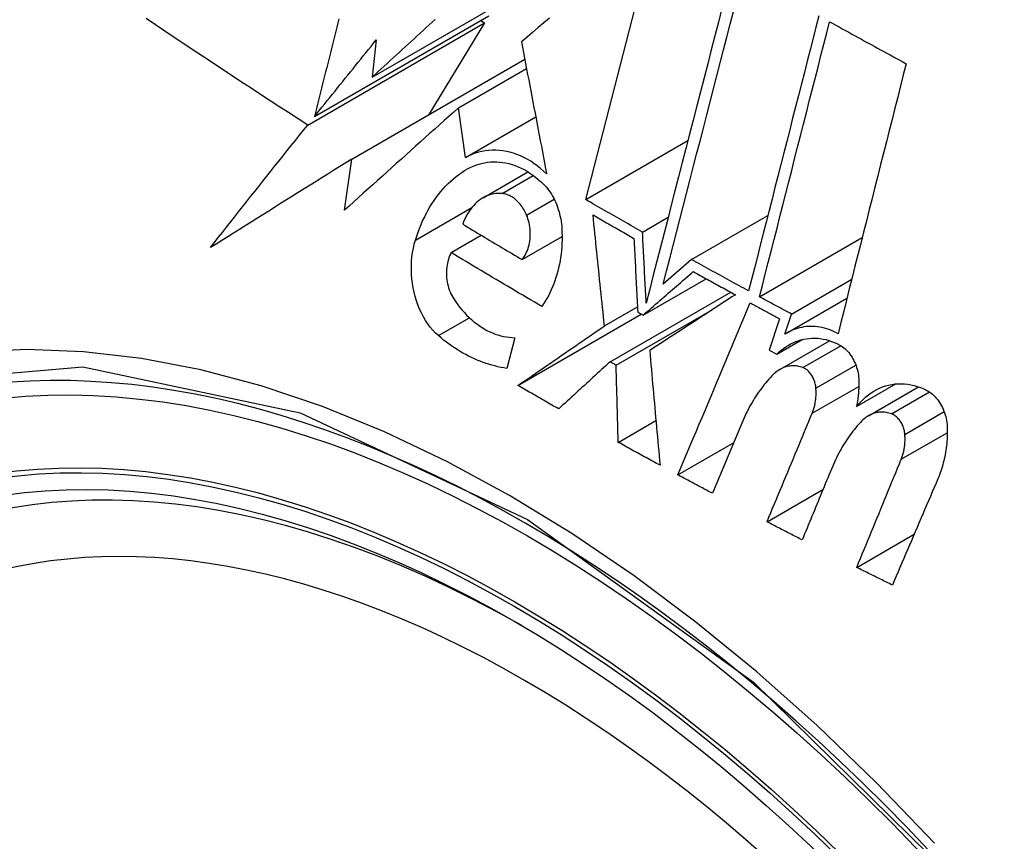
# Model space of a CAD drawing. Header units: inches. Extents: x 18 to 388, y 34 to 188.
# Tile 78 of 136: x 377.343 to 377.575, y 137.003 to 137.195. Entities that reach past the tile are written whole.
import ezdxf

# ---------------------------------------------------------------- set-up
doc = ezdxf.new("R2010")
doc.units = ezdxf.units.IN
doc.header["$MEASUREMENT"] = 0
doc.layers.add('Visible Edges(ANSI)', color=7, linetype='Continuous', lineweight=25)
doc.layers.add('Visible Tangent Edges(ANSI)', color=7, linetype='Continuous', lineweight=25)

msp = doc.modelspace()

# ---------------------------------------------------------------- linework, layer by layer
at = {"layer": 'Visible Edges(ANSI)'}
for p, q in [((377.47629, 137.15319), (377.4927, 137.21683)), ((377.42619, 137.18193), (377.46375, 137.20361)), ((377.41264, 137.17269), (377.45358, 137.19633)), ((377.45163, 137.1952), (377.45256, 137.19466)), ((377.41103, 137.17068), (377.45256, 137.19466)), ((377.45256, 137.19466), (377.43944, 137.17313)), ((377.42711, 137.19063), (377.42619, 137.18193)), ((377.42138, 137.1627), (377.46197, 137.18613)), ((377.44642, 137.17474), (377.46238, 137.18395)), ((377.44806, 137.1631), (377.44642, 137.17474)), ((377.44806, 137.1631), (377.46454, 137.17262)), ((377.47629, 137.15319), (377.50026, 137.16703)), ((377.41967, 137.1507), (377.42138, 137.1627)), ((377.45219, 137.15363), (377.46271, 137.1597)), ((377.48962, 137.14558), (377.49564, 137.14905)), ((377.50112, 137.13914), (377.51902, 137.14948)), ((377.44471, 137.14078), (377.45174, 137.14484)), ((377.46133, 137.13915), (377.47073, 137.14458)), ((377.51706, 137.1304), (377.54117, 137.14432)), ((377.50112, 137.13914), (377.49448, 137.13338)), ((377.48973, 137.1261), (377.50454, 137.13465)), ((377.52456, 137.12636), (377.53871, 137.13453)), ((377.48199, 137.11515), (377.5103, 137.13149)), ((377.52337, 137.12186), (377.53759, 137.13007)), ((377.48068, 137.12358), (377.48841, 137.12804)), ((377.46038, 137.10962), (377.48933, 137.12633)), ((377.48342, 137.11434), (377.50595, 137.12735)), ((377.48848, 137.1268), (377.48973, 137.1261)), ((377.52299, 137.12164), (377.52456, 137.12636)), ((377.52179, 137.12527), (377.51934, 137.11789)), ((377.45963, 137.12082), (377.45778, 137.11362)), ((377.52111, 137.11694), (377.52705, 137.12037)), ((377.52186, 137.11338), (377.53351, 137.12011)), ((377.51934, 137.11789), (377.52111, 137.11694)), ((377.48342, 137.11434), (377.48199, 137.11515)), ((377.53983, 137.10466), (377.54905, 137.10998)), ((377.54261, 137.1025), (377.55438, 137.1093)), ((377.48392, 137.09626), (377.49276, 137.10136)), ((377.51298, 137.10095), (377.50602, 137.08432)), ((377.49793, 137.08863), (377.51097, 137.09616)), ((377.51883, 137.07763), (377.53196, 137.08521)), ((377.53989, 137.06693), (377.55335, 137.07471))]:
    msp.add_line(p, q, dxfattribs=at)
at = {"layer": 'Visible Edges(ANSI)', "flags": 128}
for points in [[(377.50825, 137.19808), (377.50742, 137.19484), (377.50658, 137.19159), (377.50574, 137.18832), (377.5049, 137.18504), (377.50405, 137.18175), (377.5032, 137.17846), (377.50235, 137.17515), (377.5015, 137.17184), (377.50064, 137.16852), (377.49979, 137.1652), (377.49894, 137.16188), (377.49808, 137.15856), (377.49723, 137.15524), (377.49637, 137.15193), (377.49552, 137.14861), (377.49467, 137.14531), (377.49382, 137.14201), (377.49298, 137.13873), (377.49214, 137.13545), (377.4913, 137.13219), (377.49046, 137.12894)], [(377.49448, 137.13338), (377.49526, 137.1364), (377.49603, 137.13942), (377.49681, 137.14245), (377.49759, 137.14549), (377.49838, 137.14854), (377.49916, 137.15159), (377.49995, 137.15465), (377.50073, 137.15771), (377.50152, 137.16078), (377.50231, 137.16385), (377.5031, 137.16691), (377.50389, 137.16998), (377.50468, 137.17305), (377.50547, 137.17611), (377.50625, 137.17916), (377.50704, 137.18221), (377.50782, 137.18526), (377.5086, 137.18829), (377.50938, 137.19132), (377.51015, 137.19433), (377.51093, 137.19733)], [(377.41103, 137.17068), (377.40877, 137.17213), (377.40651, 137.17359), (377.40425, 137.17505), (377.402, 137.17652), (377.39976, 137.17798), (377.39752, 137.17945), (377.39528, 137.18092), (377.39304, 137.18239), (377.39081, 137.18386), (377.38859, 137.18533), (377.38637, 137.18681), (377.38415, 137.18828), (377.38194, 137.18976), (377.37973, 137.19124), (377.37753, 137.19272), (377.37533, 137.19419), (377.37314, 137.19567)], [(377.41835, 137.19557), (377.41811, 137.19462), (377.41787, 137.19367), (377.41763, 137.19272), (377.4174, 137.19177), (377.41716, 137.19081), (377.41692, 137.18986), (377.41668, 137.18891), (377.41644, 137.18795), (377.4162, 137.187), (377.41597, 137.18604), (377.41573, 137.18509), (377.41549, 137.18414), (377.41525, 137.18318), (377.41501, 137.18223), (377.41478, 137.18127), (377.41454, 137.18032), (377.4143, 137.17936), (377.41406, 137.17841), (377.41383, 137.17746), (377.41359, 137.1765), (377.41335, 137.17555), (377.41312, 137.1746), (377.41288, 137.17364), (377.41264, 137.17269)], [(377.42619, 137.18193), (377.42689, 137.18257), (377.42759, 137.18321), (377.42829, 137.18386), (377.42899, 137.1845), (377.42969, 137.18514), (377.4304, 137.18579), (377.4311, 137.18643), (377.4318, 137.18708), (377.4325, 137.18772), (377.4332, 137.18837), (377.43391, 137.18901), (377.43461, 137.18965), (377.43531, 137.1903), (377.43602, 137.19094), (377.43672, 137.19159), (377.43743, 137.19223), (377.43813, 137.19288), (377.43883, 137.19352), (377.43954, 137.19417), (377.44024, 137.19481), (377.44095, 137.19546)], [(377.46775, 137.19575), (377.46643, 137.19464), (377.46512, 137.19352), (377.46381, 137.19241), (377.4625, 137.19131), (377.46119, 137.1902)], [(377.531, 137.19631), (377.53032, 137.19367), (377.52964, 137.19102), (377.52896, 137.18836), (377.52828, 137.18569), (377.52759, 137.18302), (377.52691, 137.18034), (377.52622, 137.17765), (377.52553, 137.17495), (377.52484, 137.17226), (377.52415, 137.16955), (377.52346, 137.16685), (377.52277, 137.16414), (377.52208, 137.16144), (377.52138, 137.15873), (377.52069, 137.15602), (377.52, 137.15331), (377.51931, 137.15061), (377.51862, 137.1479), (377.51793, 137.14521), (377.51725, 137.14251), (377.51656, 137.13982), (377.51588, 137.13713), (377.51519, 137.13446), (377.51451, 137.13178)], [(377.51706, 137.1304), (377.51774, 137.13307), (377.51842, 137.13575), (377.51911, 137.13843), (377.51979, 137.14112), (377.52048, 137.14382), (377.52117, 137.14652), (377.52185, 137.14922), (377.52254, 137.15192), (377.52323, 137.15463), (377.52392, 137.15734), (377.52461, 137.16004), (377.5253, 137.16275), (377.526, 137.16546), (377.52669, 137.16816), (377.52738, 137.17086), (377.52806, 137.17356), (377.52875, 137.17625), (377.52944, 137.17894), (377.53012, 137.18162), (377.53081, 137.18429), (377.53149, 137.18696), (377.53217, 137.18962), (377.53285, 137.19227), (377.53352, 137.19491)], [(377.53352, 137.19491), (377.53427, 137.1945), (377.53501, 137.19409), (377.53576, 137.19368), (377.5365, 137.19327), (377.53725, 137.19285), (377.538, 137.19244), (377.53874, 137.19203), (377.53949, 137.19162), (377.54024, 137.19121), (377.54099, 137.1908), (377.54173, 137.19039), (377.54248, 137.18998), (377.54323, 137.18957), (377.54398, 137.18916), (377.54473, 137.18875), (377.54547, 137.18834), (377.54622, 137.18793), (377.54697, 137.18752), (377.54772, 137.18711), (377.54847, 137.1867), (377.54922, 137.18629), (377.54997, 137.18588), (377.55072, 137.18548), (377.55147, 137.18507)], [(377.41264, 137.17269), (377.41324, 137.17344), (377.41384, 137.17418), (377.41444, 137.17493), (377.41504, 137.17567), (377.41564, 137.17642), (377.41624, 137.17717), (377.41684, 137.17792), (377.41745, 137.17866), (377.41805, 137.17941), (377.41865, 137.18016), (377.41925, 137.18091), (377.41986, 137.18166), (377.42046, 137.18241), (377.42107, 137.18315), (377.42167, 137.1839), (377.42227, 137.18465), (377.42288, 137.1854), (377.42348, 137.18615), (377.42409, 137.18689), (377.42469, 137.18764), (377.42529, 137.18839), (377.4259, 137.18914), (377.4265, 137.18988), (377.42711, 137.19063)], [(377.46119, 137.1902), (377.46143, 137.18893), (377.46168, 137.18766), (377.46192, 137.18638), (377.46216, 137.1851), (377.46241, 137.18382), (377.46265, 137.18253), (377.4629, 137.18125), (377.46314, 137.17996), (377.46339, 137.17867), (377.46363, 137.17737), (377.46388, 137.17608), (377.46413, 137.17478), (377.46438, 137.17349), (377.46462, 137.17219), (377.46487, 137.17089), (377.46512, 137.16959), (377.46537, 137.1683), (377.46562, 137.167), (377.46587, 137.1657), (377.46612, 137.1644), (377.46636, 137.16311), (377.46661, 137.16181), (377.46686, 137.16052), (377.46711, 137.15922)], [(377.55147, 137.18507), (377.55081, 137.18247), (377.55015, 137.17986), (377.54949, 137.17725), (377.54883, 137.17463), (377.54816, 137.172), (377.5475, 137.16937), (377.54683, 137.16673), (377.54616, 137.16409), (377.54549, 137.16144), (377.54482, 137.1588), (377.54415, 137.15614), (377.54348, 137.15349), (377.54281, 137.15084), (377.54214, 137.14818), (377.54148, 137.14553), (377.54081, 137.14287), (377.54014, 137.14022), (377.53947, 137.13757), (377.53881, 137.13492), (377.53814, 137.13228), (377.53748, 137.12964), (377.53682, 137.12701), (377.53616, 137.12438), (377.5355, 137.12175)], [(377.44642, 137.17474), (377.44531, 137.17374), (377.4442, 137.17274), (377.44308, 137.17174), (377.44196, 137.17074), (377.44085, 137.16974), (377.43973, 137.16874), (377.43861, 137.16773), (377.43749, 137.16673), (377.43637, 137.16573), (377.43525, 137.16472), (377.43413, 137.16372), (377.43302, 137.16271), (377.4319, 137.16171), (377.43078, 137.1607), (377.42966, 137.1597), (377.42855, 137.1587), (377.42743, 137.15769), (377.42632, 137.15669), (377.42521, 137.15569), (377.42409, 137.15469), (377.42299, 137.15369), (377.42188, 137.15269), (377.42077, 137.15169), (377.41967, 137.1507)], [(377.38819, 137.14193), (377.38913, 137.14312), (377.39006, 137.14432), (377.39101, 137.14551), (377.39195, 137.14671), (377.39289, 137.1479), (377.39384, 137.1491), (377.39478, 137.1503), (377.39573, 137.15149), (377.39668, 137.15269), (377.39763, 137.15389), (377.39859, 137.15509), (377.39954, 137.15629), (377.40049, 137.15749), (377.40145, 137.15869), (377.40241, 137.15989), (377.40336, 137.16109), (377.40432, 137.16229), (377.40528, 137.16349), (377.40624, 137.16469), (377.40719, 137.16589), (377.40815, 137.16709), (377.40911, 137.16829), (377.41007, 137.16948), (377.41103, 137.17068)], [(377.46711, 137.15922), (377.46639, 137.1599), (377.46566, 137.16053), (377.46491, 137.16112), (377.46414, 137.16168), (377.46337, 137.16219), (377.46257, 137.16265), (377.46177, 137.16308), (377.46096, 137.16345), (377.46015, 137.16378), (377.45932, 137.16407), (377.4585, 137.1643), (377.45767, 137.16449), (377.45684, 137.16463), (377.45601, 137.16473), (377.45518, 137.16477), (377.45435, 137.16477), (377.45354, 137.16472), (377.45272, 137.16463), (377.45192, 137.16449), (377.45113, 137.1643), (377.45034, 137.16406), (377.44957, 137.16379), (377.44881, 137.16346), (377.44806, 137.1631)], [(377.42138, 137.1627), (377.41998, 137.16182), (377.41858, 137.16095), (377.41718, 137.16008), (377.41579, 137.1592), (377.41439, 137.15833), (377.41299, 137.15746), (377.4116, 137.15659), (377.41021, 137.15572), (377.40882, 137.15485), (377.40743, 137.15398), (377.40604, 137.15311), (377.40466, 137.15225), (377.40327, 137.15138), (377.40189, 137.15051), (377.40051, 137.14965), (377.39913, 137.14879), (377.39776, 137.14793), (377.39638, 137.14707), (377.39501, 137.14621), (377.39364, 137.14535), (377.39228, 137.14449), (377.39091, 137.14364), (377.38955, 137.14278), (377.38819, 137.14193)], [(377.43632, 137.14369), (377.43661, 137.14462), (377.43693, 137.14554), (377.43727, 137.14644), (377.43763, 137.14733), (377.43801, 137.1482), (377.43841, 137.14904), (377.43882, 137.14987), (377.43926, 137.15068), (377.43971, 137.15147), (377.44019, 137.15224), (377.44068, 137.15299), (377.44119, 137.15371), (377.44171, 137.15442), (377.44226, 137.15509), (377.44282, 137.15575), (377.4434, 137.15637), (377.44399, 137.15697), (377.4446, 137.15755), (377.44522, 137.15809), (377.44585, 137.15861), (377.4465, 137.1591), (377.44717, 137.15956), (377.44784, 137.15999), (377.44853, 137.16038)], [(377.44853, 137.16038), (377.44918, 137.16072), (377.44983, 137.16102), (377.4505, 137.16128), (377.45118, 137.16151), (377.45186, 137.16169), (377.45256, 137.16184), (377.45326, 137.16196), (377.45397, 137.16203), (377.45468, 137.16206), (377.4554, 137.16206), (377.45612, 137.16201), (377.45683, 137.16192), (377.45755, 137.1618), (377.45827, 137.16164), (377.45899, 137.16143), (377.4597, 137.16119), (377.46041, 137.16091), (377.46112, 137.16059), (377.46182, 137.16023), (377.4625, 137.15983), (377.46318, 137.1594), (377.46385, 137.15893), (377.46451, 137.15843), (377.46515, 137.15789)], [(377.46515, 137.15789), (377.46554, 137.15759), (377.46591, 137.15727), (377.46628, 137.15693), (377.46664, 137.15657), (377.46698, 137.15618), (377.46732, 137.15578), (377.46764, 137.15536), (377.46794, 137.15492), (377.46824, 137.15447), (377.46851, 137.15399), (377.46878, 137.15351), (377.46902, 137.15301), (377.46926, 137.1525), (377.46947, 137.15198), (377.46967, 137.15144), (377.46985, 137.1509), (377.47002, 137.15035), (377.47016, 137.1498), (377.47029, 137.14924), (377.4704, 137.14867), (377.4705, 137.1481), (377.47058, 137.14753), (377.47064, 137.14696), (377.47068, 137.14638)], [(377.45666, 137.15462), (377.45617, 137.15465), (377.45568, 137.15465), (377.4552, 137.15462), (377.45472, 137.15455), (377.45424, 137.15445), (377.45377, 137.15432), (377.45331, 137.15416), (377.45286, 137.15397), (377.45241, 137.15375), (377.45198, 137.1535), (377.45156, 137.15322), (377.45115, 137.15292), (377.45075, 137.15259), (377.45037, 137.15223), (377.45, 137.15184), (377.44965, 137.15144), (377.44931, 137.15101), (377.44898, 137.15056), (377.44868, 137.15008), (377.44839, 137.14959), (377.44812, 137.14908), (377.44786, 137.14855), (377.44763, 137.14801), (377.44741, 137.14744)], [(377.4624, 137.14956), (377.46225, 137.14991), (377.46208, 137.15025), (377.46191, 137.15058), (377.46173, 137.1509), (377.46154, 137.15122), (377.46134, 137.15152), (377.46113, 137.15181), (377.46091, 137.15209), (377.46068, 137.15236), (377.46045, 137.15261), (377.46021, 137.15286), (377.45996, 137.15308), (377.45971, 137.1533), (377.45945, 137.1535), (377.45918, 137.15368), (377.45891, 137.15385), (377.45864, 137.15401), (377.45836, 137.15415), (377.45808, 137.15427), (377.4578, 137.15437), (377.45752, 137.15446), (377.45723, 137.15453), (377.45695, 137.15458), (377.45666, 137.15462)], [(377.48962, 137.14558), (377.48906, 137.1459), (377.4885, 137.14621), (377.48794, 137.14653), (377.48739, 137.14684), (377.48683, 137.14716), (377.48627, 137.14748), (377.48572, 137.14779), (377.48516, 137.14811), (377.4846, 137.14843), (377.48405, 137.14874), (377.48349, 137.14906), (377.48294, 137.14938), (377.48238, 137.14969), (377.48183, 137.15001), (377.48127, 137.15033), (377.48072, 137.15065), (377.48016, 137.15096), (377.47961, 137.15128), (377.47905, 137.1516), (377.4785, 137.15192), (377.47795, 137.15224), (377.47739, 137.15256), (377.47684, 137.15287), (377.47629, 137.15319)], [(377.46133, 137.13915), (377.46158, 137.13946), (377.46181, 137.13979), (377.46203, 137.14014), (377.46223, 137.14051), (377.46242, 137.14089), (377.46259, 137.14129), (377.46274, 137.1417), (377.46287, 137.14213), (377.46299, 137.14256), (377.46309, 137.14301), (377.46316, 137.14347), (377.46322, 137.14393), (377.46326, 137.1444), (377.46328, 137.14487), (377.46328, 137.14535), (377.46326, 137.14583), (377.46322, 137.14631), (377.46317, 137.14679), (377.46309, 137.14727), (377.46299, 137.14774), (377.46287, 137.14821), (377.46273, 137.14867), (377.46258, 137.14912), (377.4624, 137.14956)], [(377.48068, 137.12358), (377.48056, 137.12466), (377.48045, 137.12575), (377.48034, 137.12683), (377.48022, 137.12792), (377.48011, 137.129), (377.48, 137.13009), (377.47989, 137.13118), (377.47977, 137.13226), (377.47966, 137.13335), (377.47955, 137.13444), (377.47944, 137.13552), (377.47933, 137.13661), (377.47922, 137.13769), (377.4791, 137.13878), (377.47899, 137.13987), (377.47888, 137.14095), (377.47877, 137.14203), (377.47866, 137.14312), (377.47855, 137.1442), (377.47844, 137.14528), (377.47833, 137.14636), (377.47822, 137.14744), (377.47811, 137.14851), (377.478, 137.14959)], [(377.478, 137.14959), (377.4784, 137.14936), (377.4788, 137.14913), (377.4792, 137.1489), (377.4796, 137.14867), (377.48, 137.14844), (377.48039, 137.14822), (377.48079, 137.14799), (377.48119, 137.14776), (377.48159, 137.14753), (377.48199, 137.1473), (377.48239, 137.14707), (377.48279, 137.14685), (377.48319, 137.14662), (377.48359, 137.14639), (377.48399, 137.14616), (377.48439, 137.14593), (377.48479, 137.1457), (377.4852, 137.14548), (377.4856, 137.14525), (377.486, 137.14502), (377.4864, 137.14479), (377.4868, 137.14457), (377.4872, 137.14434), (377.4876, 137.14411)], [(377.44741, 137.14744), (377.44799, 137.14709), (377.44856, 137.14675), (377.44914, 137.1464), (377.44972, 137.14605), (377.4503, 137.14571), (377.45088, 137.14536), (377.45145, 137.14501), (377.45203, 137.14467), (377.45261, 137.14432), (377.45319, 137.14397), (377.45377, 137.14363), (377.45435, 137.14328), (377.45493, 137.14294), (377.45551, 137.14259), (377.45609, 137.14225), (377.45667, 137.1419), (377.45725, 137.14156), (377.45783, 137.14121), (377.45842, 137.14087), (377.459, 137.14052), (377.45958, 137.14018), (377.46016, 137.13984), (377.46075, 137.13949), (377.46133, 137.13915)], [(377.47068, 137.14638), (377.47071, 137.14553), (377.47073, 137.14467), (377.47073, 137.14382), (377.4707, 137.14298), (377.47065, 137.14214), (377.47058, 137.1413), (377.47049, 137.14047), (377.47038, 137.13965), (377.47025, 137.13883), (377.4701, 137.13802), (377.46993, 137.13723), (377.46974, 137.13644), (377.46953, 137.13567), (377.4693, 137.13491), (377.46905, 137.13416), (377.46878, 137.13342), (377.46849, 137.13271), (377.46818, 137.132), (377.46786, 137.13132), (377.46752, 137.13065), (377.46716, 137.13), (377.46678, 137.12936), (377.46639, 137.12875), (377.46597, 137.12815)], [(377.4876, 137.14411), (377.48764, 137.14339), (377.48767, 137.14267), (377.48771, 137.14195), (377.48775, 137.14123), (377.48778, 137.14051), (377.48782, 137.13979), (377.48785, 137.13907), (377.48789, 137.13835), (377.48793, 137.13763), (377.48796, 137.13691), (377.488, 137.13619), (377.48803, 137.13546), (377.48807, 137.13474), (377.48811, 137.13402), (377.48814, 137.1333), (377.48818, 137.13258), (377.48822, 137.13185), (377.48825, 137.13113), (377.48829, 137.13041), (377.48833, 137.12969), (377.48836, 137.12897), (377.4884, 137.12825), (377.48844, 137.12753), (377.48848, 137.1268)], [(377.49046, 137.12894), (377.49043, 137.12964), (377.49039, 137.13033), (377.49036, 137.13102), (377.49032, 137.13172), (377.49028, 137.13241), (377.49025, 137.1331), (377.49021, 137.1338), (377.49018, 137.13449), (377.49014, 137.13519), (377.49011, 137.13588), (377.49007, 137.13657), (377.49004, 137.13727), (377.49, 137.13796), (377.48997, 137.13865), (377.48993, 137.13935), (377.4899, 137.14004), (377.48986, 137.14073), (377.48983, 137.14143), (377.48979, 137.14212), (377.48976, 137.14281), (377.48972, 137.14351), (377.48969, 137.1442), (377.48965, 137.14489), (377.48962, 137.14558)], [(377.44171, 137.12129), (377.44104, 137.1219), (377.44041, 137.12257), (377.4398, 137.12328), (377.43922, 137.12405), (377.43868, 137.12487), (377.43818, 137.12572), (377.43771, 137.12661), (377.43729, 137.12754), (377.4369, 137.12849), (377.43656, 137.12947), (377.43626, 137.13047), (377.436, 137.13149), (377.43578, 137.13252), (377.43561, 137.13355), (377.43549, 137.1346), (377.4354, 137.13565), (377.43537, 137.13669), (377.43537, 137.13774), (377.43542, 137.13877), (377.43551, 137.13979), (377.43565, 137.14079), (377.43583, 137.14178), (377.43605, 137.14275), (377.43632, 137.14369)], [(377.44471, 137.14078), (377.44451, 137.14039), (377.44434, 137.13999), (377.44418, 137.13958), (377.44404, 137.13915), (377.44391, 137.1387), (377.44381, 137.13825), (377.44373, 137.13779), (377.44366, 137.13732), (377.44362, 137.13684), (377.44359, 137.13636), (377.44359, 137.13587), (377.4436, 137.13538), (377.44363, 137.13489), (377.44369, 137.1344), (377.44376, 137.13391), (377.44386, 137.13343), (377.44397, 137.13295), (377.44411, 137.13248), (377.44426, 137.13202), (377.44444, 137.13156), (377.44463, 137.13112), (377.44484, 137.1307), (377.44506, 137.13029), (377.44531, 137.1299)], [(377.46597, 137.12815), (377.46508, 137.12867), (377.46418, 137.1292), (377.46329, 137.12972), (377.4624, 137.13024), (377.4615, 137.13076), (377.46061, 137.13129), (377.45972, 137.13181), (377.45883, 137.13233), (377.45794, 137.13286), (377.45706, 137.13338), (377.45617, 137.13391), (377.45528, 137.13443), (377.4544, 137.13496), (377.45351, 137.13549), (377.45263, 137.13602), (377.45174, 137.13654), (377.45086, 137.13707), (377.44998, 137.1376), (377.4491, 137.13813), (377.44822, 137.13866), (377.44734, 137.13919), (377.44646, 137.13972), (377.44558, 137.14025), (377.44471, 137.14078)], [(377.51451, 137.13178), (377.51395, 137.13209), (377.51339, 137.13239), (377.51283, 137.1327), (377.51227, 137.133), (377.51171, 137.13331), (377.51115, 137.13362), (377.5106, 137.13392), (377.51004, 137.13423), (377.50948, 137.13453), (377.50892, 137.13484), (377.50836, 137.13515), (377.5078, 137.13545), (377.50724, 137.13576), (377.50669, 137.13607), (377.50613, 137.13637), (377.50557, 137.13668), (377.50501, 137.13699), (377.50446, 137.13729), (377.5039, 137.1376), (377.50334, 137.13791), (377.50279, 137.13822), (377.50223, 137.13853), (377.50167, 137.13883), (377.50112, 137.13914)], [(377.48973, 137.1261), (377.49022, 137.12653), (377.49072, 137.12695), (377.49121, 137.12738), (377.4917, 137.12781), (377.49219, 137.12824), (377.49269, 137.12866), (377.49318, 137.12909), (377.49367, 137.12952), (377.49416, 137.12995), (377.49466, 137.13037), (377.49515, 137.1308), (377.49564, 137.13123), (377.49613, 137.13165), (377.49662, 137.13208), (377.49711, 137.13251), (377.49761, 137.13293), (377.4981, 137.13336), (377.49859, 137.13378), (377.49908, 137.13421), (377.49956, 137.13463), (377.50005, 137.13505), (377.50054, 137.13548), (377.50103, 137.1359), (377.50151, 137.13632)], [(377.50151, 137.13632), (377.50192, 137.1361), (377.50233, 137.13587), (377.50275, 137.13564), (377.50316, 137.13541), (377.50357, 137.13519), (377.50398, 137.13496), (377.50439, 137.13473), (377.5048, 137.13451), (377.50521, 137.13428), (377.50562, 137.13406), (377.50603, 137.13383), (377.50644, 137.1336), (377.50685, 137.13338), (377.50727, 137.13315), (377.50768, 137.13293), (377.50809, 137.1327), (377.5085, 137.13247), (377.50891, 137.13225), (377.50932, 137.13202), (377.50974, 137.1318), (377.51015, 137.13157), (377.51056, 137.13135), (377.51097, 137.13112), (377.51139, 137.1309)], [(377.51139, 137.1309), (377.51057, 137.13036), (377.50975, 137.12983), (377.50892, 137.12929), (377.50809, 137.12875), (377.50727, 137.12821), (377.50643, 137.12767), (377.5056, 137.12712), (377.50476, 137.12658), (377.50393, 137.12603), (377.50309, 137.12548), (377.50225, 137.12494), (377.50141, 137.12439), (377.50057, 137.12384), (377.49972, 137.12329), (377.49888, 137.12274), (377.49804, 137.12219), (377.49719, 137.12164), (377.49635, 137.12109), (377.49551, 137.12054), (377.49466, 137.11999), (377.49382, 137.11944), (377.49298, 137.11889), (377.49214, 137.11834), (377.4913, 137.11779)], [(377.52456, 137.12636), (377.52425, 137.12653), (377.52394, 137.12669), (377.52362, 137.12686), (377.52331, 137.12703), (377.523, 137.1272), (377.52268, 137.12737), (377.52237, 137.12754), (377.52206, 137.1277), (377.52175, 137.12787), (377.52143, 137.12804), (377.52112, 137.12821), (377.52081, 137.12838), (377.5205, 137.12854), (377.52018, 137.12871), (377.51987, 137.12888), (377.51956, 137.12905), (377.51925, 137.12922), (377.51894, 137.12939), (377.51862, 137.12956), (377.51831, 137.12972), (377.518, 137.12989), (377.51769, 137.13006), (377.51738, 137.13023), (377.51706, 137.1304)], [(377.44531, 137.1299), (377.44578, 137.12921), (377.44626, 137.12855), (377.44676, 137.12791), (377.44727, 137.12729), (377.4478, 137.12669), (377.44834, 137.12612), (377.4489, 137.12558), (377.44947, 137.12506), (377.45005, 137.12457), (377.45064, 137.12411), (377.45124, 137.12367), (377.45185, 137.12326), (377.45247, 137.12289), (377.4531, 137.12254), (377.45374, 137.12222), (377.45438, 137.12194), (377.45503, 137.12168), (377.45568, 137.12146), (377.45634, 137.12128), (377.45699, 137.12112), (377.45765, 137.121), (377.45831, 137.1209), (377.45897, 137.12084), (377.45963, 137.12082)], [(377.49793, 137.08863), (377.49863, 137.09031), (377.49934, 137.09199), (377.50004, 137.09367), (377.50075, 137.09535), (377.50145, 137.09703), (377.50216, 137.09872), (377.50286, 137.1004), (377.50357, 137.10209), (377.50428, 137.10377), (377.50499, 137.10546), (377.50569, 137.10714), (377.5064, 137.10883), (377.50711, 137.11052), (377.50781, 137.1122), (377.50852, 137.11389), (377.50923, 137.11557), (377.50993, 137.11725), (377.51064, 137.11894), (377.51134, 137.12062), (377.51205, 137.1223), (377.51275, 137.12398), (377.51346, 137.12566), (377.51416, 137.12733), (377.51486, 137.12901)], [(377.51486, 137.12901), (377.51515, 137.12885), (377.51544, 137.12869), (377.51573, 137.12854), (377.51601, 137.12838), (377.5163, 137.12823), (377.51659, 137.12807), (377.51688, 137.12791), (377.51717, 137.12776), (377.51746, 137.1276), (377.51774, 137.12745), (377.51803, 137.12729), (377.51832, 137.12713), (377.51861, 137.12698), (377.5189, 137.12682), (377.51919, 137.12667), (377.51948, 137.12651), (377.51977, 137.12636), (377.52005, 137.1262), (377.52034, 137.12605), (377.52063, 137.12589), (377.52092, 137.12573), (377.52121, 137.12558), (377.5215, 137.12542), (377.52179, 137.12527)], [(377.46038, 137.10962), (377.46123, 137.1102), (377.46207, 137.11078), (377.46292, 137.11136), (377.46376, 137.11194), (377.46461, 137.11252), (377.46545, 137.11311), (377.4663, 137.11369), (377.46715, 137.11427), (377.468, 137.11486), (377.46885, 137.11544), (377.4697, 137.11603), (377.47054, 137.11661), (377.47139, 137.11719), (377.47224, 137.11778), (377.47309, 137.11836), (377.47393, 137.11894), (377.47478, 137.11952), (377.47563, 137.12011), (377.47647, 137.12069), (377.47731, 137.12127), (377.47816, 137.12185), (377.479, 137.12242), (377.47984, 137.123), (377.48068, 137.12358)], [(377.5355, 137.12175), (377.53498, 137.12203), (377.53445, 137.12229), (377.53392, 137.12252), (377.53339, 137.12272), (377.53285, 137.1229), (377.53231, 137.12306), (377.53177, 137.12319), (377.53123, 137.12329), (377.53069, 137.12337), (377.53015, 137.12343), (377.52962, 137.12346), (377.52908, 137.12346), (377.52854, 137.12344), (377.52801, 137.1234), (377.52748, 137.12333), (377.52696, 137.12323), (377.52644, 137.12311), (377.52592, 137.12297), (377.52542, 137.12281), (377.52492, 137.12262), (377.52443, 137.12241), (377.52394, 137.12217), (377.52346, 137.12191), (377.52299, 137.12164)], [(377.45778, 137.11362), (377.45708, 137.11373), (377.45638, 137.11386), (377.45568, 137.11401), (377.45498, 137.11418), (377.45428, 137.11436), (377.45358, 137.11457), (377.45289, 137.11479), (377.4522, 137.11503), (377.45151, 137.11529), (377.45083, 137.11557), (377.45014, 137.11586), (377.44947, 137.11617), (377.44879, 137.11651), (377.44812, 137.11685), (377.44746, 137.11722), (377.4468, 137.11761), (377.44614, 137.11801), (377.44549, 137.11843), (377.44484, 137.11886), (377.4442, 137.11931), (377.44357, 137.11978), (377.44294, 137.12027), (377.44232, 137.12077), (377.44171, 137.12129)], [(377.52111, 137.11694), (377.52162, 137.11742), (377.52213, 137.11787), (377.52267, 137.11828), (377.52322, 137.11867), (377.52378, 137.11902), (377.52436, 137.11935), (377.52494, 137.11963), (377.52555, 137.11989), (377.52616, 137.12011), (377.52678, 137.1203), (377.52741, 137.12046), (377.52805, 137.12057), (377.5287, 137.12065), (377.52935, 137.1207), (377.53, 137.1207), (377.53066, 137.12067), (377.53132, 137.1206), (377.53198, 137.1205), (377.53264, 137.12036), (377.5333, 137.12018), (377.53395, 137.11996), (377.5346, 137.11971), (377.53524, 137.11942), (377.53588, 137.1191)], [(377.53588, 137.1191), (377.53621, 137.11891), (377.53654, 137.11869), (377.53685, 137.11845), (377.53716, 137.1182), (377.53746, 137.11792), (377.53774, 137.11762), (377.53802, 137.11731), (377.53828, 137.11697), (377.53853, 137.11663), (377.53877, 137.11626), (377.53899, 137.11589), (377.5392, 137.1155), (377.53939, 137.11509), (377.53956, 137.11468), (377.53972, 137.11426), (377.53986, 137.11384), (377.53999, 137.1134), (377.5401, 137.11296), (377.54019, 137.11252), (377.54027, 137.11207), (377.54032, 137.11163), (377.54036, 137.11118), (377.54038, 137.11073), (377.54039, 137.11029)], [(377.4913, 137.11779), (377.4914, 137.11668), (377.4915, 137.11556), (377.49159, 137.11444), (377.49169, 137.11333), (377.49179, 137.11221), (377.49189, 137.11109), (377.49199, 137.10997), (377.49209, 137.10885), (377.49219, 137.10773), (377.49229, 137.10661), (377.49239, 137.10548), (377.49249, 137.10436), (377.49259, 137.10324), (377.49269, 137.10212), (377.49279, 137.10099), (377.4929, 137.09987), (377.493, 137.09875), (377.4931, 137.09762), (377.4932, 137.0965), (377.49331, 137.09538), (377.49341, 137.09426), (377.49351, 137.09314), (377.49362, 137.09202), (377.49372, 137.0909)], [(377.48199, 137.11515), (377.48149, 137.11469), (377.48099, 137.11424), (377.48049, 137.11378), (377.47999, 137.11332), (377.47949, 137.11286), (377.47899, 137.1124), (377.47849, 137.11194), (377.47798, 137.11148), (377.47748, 137.11102), (377.47698, 137.11056), (377.47648, 137.1101), (377.47597, 137.10964), (377.47547, 137.10918), (377.47497, 137.10872), (377.47446, 137.10826), (377.47396, 137.1078), (377.47346, 137.10734), (377.47295, 137.10687), (377.47245, 137.10641), (377.47195, 137.10595), (377.47144, 137.10549), (377.47094, 137.10503), (377.47044, 137.10457), (377.46994, 137.10411)], [(377.48392, 137.09626), (377.4839, 137.09701), (377.48388, 137.09777), (377.48385, 137.09852), (377.48383, 137.09928), (377.48381, 137.10003), (377.48379, 137.10078), (377.48377, 137.10154), (377.48375, 137.10229), (377.48373, 137.10305), (377.48371, 137.1038), (377.48369, 137.10456), (377.48367, 137.10531), (377.48364, 137.10606), (377.48362, 137.10682), (377.4836, 137.10757), (377.48358, 137.10833), (377.48356, 137.10908), (377.48354, 137.10983), (377.48352, 137.11059), (377.4835, 137.11134), (377.48348, 137.11209), (377.48346, 137.11284), (377.48344, 137.11359), (377.48342, 137.11434)], [(377.52724, 137.11379), (377.52694, 137.1139), (377.52663, 137.11399), (377.52632, 137.11407), (377.52601, 137.11413), (377.52571, 137.11418), (377.5254, 137.11421), (377.52509, 137.11422), (377.52478, 137.11422), (377.52448, 137.11421), (377.52417, 137.11417), (377.52387, 137.11413), (377.52357, 137.11407), (377.52328, 137.11399), (377.52299, 137.1139), (377.5227, 137.11379), (377.52242, 137.11367), (377.52214, 137.11354), (377.52187, 137.11339), (377.5216, 137.11323), (377.52134, 137.11305), (377.52109, 137.11287), (377.52084, 137.11267), (377.5206, 137.11245), (377.52037, 137.11223)], [(377.52037, 137.11223), (377.51999, 137.11184), (377.51962, 137.11145), (377.51925, 137.11105), (377.51889, 137.11064), (377.51854, 137.11023), (377.51819, 137.1098), (377.51785, 137.10937), (377.51751, 137.10893), (377.51718, 137.10848), (377.51685, 137.10803), (377.51653, 137.10757), (377.51622, 137.1071), (377.51592, 137.10662), (377.51562, 137.10614), (377.51532, 137.10565), (377.51504, 137.10515), (377.51475, 137.10465), (377.51448, 137.10414), (377.51421, 137.10362), (377.51395, 137.1031), (377.5137, 137.10257), (377.51345, 137.10204), (377.51321, 137.10149), (377.51298, 137.10095)], [(377.53031, 137.10896), (377.53028, 137.10923), (377.53025, 137.10949), (377.5302, 137.10975), (377.53015, 137.11002), (377.53008, 137.11027), (377.53001, 137.11053), (377.52992, 137.11078), (377.52983, 137.11103), (377.52972, 137.11127), (377.52961, 137.11151), (377.52948, 137.11174), (377.52935, 137.11196), (377.52921, 137.11217), (377.52906, 137.11237), (377.52891, 137.11257), (377.52874, 137.11275), (377.52857, 137.11293), (377.5284, 137.11309), (377.52822, 137.11324), (377.52803, 137.11338), (377.52784, 137.1135), (377.52764, 137.11361), (377.52744, 137.11371), (377.52724, 137.11379)], [(377.46994, 137.10411), (377.46954, 137.10434), (377.46914, 137.10457), (377.46874, 137.10479), (377.46834, 137.10502), (377.46794, 137.10525), (377.46754, 137.10548), (377.46714, 137.10571), (377.46674, 137.10594), (377.46634, 137.10617), (377.46594, 137.1064), (377.46555, 137.10663), (377.46515, 137.10686), (377.46475, 137.10709), (377.46435, 137.10731), (377.46395, 137.10754), (377.46356, 137.10777), (377.46316, 137.108), (377.46276, 137.10823), (377.46237, 137.10846), (377.46197, 137.10869), (377.46157, 137.10892), (377.46118, 137.10916), (377.46078, 137.10939), (377.46038, 137.10962)], [(377.54039, 137.11029), (377.54038, 137.11005), (377.54038, 137.10981), (377.54037, 137.10957), (377.54037, 137.10933), (377.54035, 137.10909), (377.54034, 137.10885), (377.54033, 137.10861), (377.54031, 137.10838), (377.5403, 137.10814), (377.54028, 137.1079), (377.54026, 137.10767), (377.54023, 137.10743), (377.54021, 137.1072), (377.54019, 137.10696), (377.54016, 137.10673), (377.54013, 137.1065), (377.5401, 137.10627), (377.54006, 137.10603), (377.54003, 137.1058), (377.53999, 137.10557), (377.53996, 137.10534), (377.53992, 137.10511), (377.53987, 137.10489), (377.53983, 137.10466)], [(377.53983, 137.10466), (377.54035, 137.10528), (377.54089, 137.10588), (377.54145, 137.10643), (377.54203, 137.10695), (377.54264, 137.10744), (377.54326, 137.10789), (377.54391, 137.10829), (377.54457, 137.10866), (377.54525, 137.10898), (377.54594, 137.10927), (377.54664, 137.10951), (377.54736, 137.1097), (377.54809, 137.10985), (377.54883, 137.10996), (377.54957, 137.11002), (377.55032, 137.11003), (377.55108, 137.10999), (377.55184, 137.10991), (377.55259, 137.10979), (377.55335, 137.10961), (377.5541, 137.10939), (377.55485, 137.10912), (377.55559, 137.10881), (377.55633, 137.10845)], [(377.52942, 137.10308), (377.52951, 137.1033), (377.5296, 137.10352), (377.52968, 137.10375), (377.52975, 137.10398), (377.52982, 137.10421), (377.52989, 137.10444), (377.52995, 137.10468), (377.53001, 137.10492), (377.53006, 137.10516), (377.53011, 137.1054), (377.53016, 137.10565), (377.5302, 137.10589), (377.53023, 137.10614), (377.53026, 137.10639), (377.53029, 137.10665), (377.53031, 137.1069), (377.53033, 137.10715), (377.53034, 137.10741), (377.53034, 137.10767), (377.53035, 137.10792), (377.53034, 137.10818), (377.53034, 137.10844), (377.53032, 137.1087), (377.53031, 137.10896)], [(377.55633, 137.10845), (377.55667, 137.10826), (377.557, 137.10805), (377.55733, 137.10781), (377.55765, 137.10755), (377.55795, 137.10728), (377.55825, 137.10698), (377.55854, 137.10667), (377.55881, 137.10634), (377.55908, 137.10599), (377.55933, 137.10563), (377.55956, 137.10525), (377.55978, 137.10486), (377.55998, 137.10446), (377.56017, 137.10404), (377.56034, 137.10362), (377.5605, 137.10319), (377.56064, 137.10276), (377.56076, 137.10231), (377.56087, 137.10187), (377.56095, 137.10142), (377.56102, 137.10096), (377.56108, 137.10051), (377.56111, 137.10006), (377.56113, 137.0996)], [(377.51883, 137.07763), (377.51927, 137.07869), (377.51971, 137.07975), (377.52015, 137.08081), (377.52059, 137.08187), (377.52103, 137.08293), (377.52147, 137.08399), (377.52192, 137.08505), (377.52236, 137.08611), (377.5228, 137.08718), (377.52324, 137.08824), (377.52368, 137.0893), (377.52413, 137.09036), (377.52457, 137.09142), (377.52501, 137.09248), (377.52545, 137.09355), (377.52589, 137.09461), (377.52634, 137.09567), (377.52678, 137.09673), (377.52722, 137.09779), (377.52766, 137.09885), (377.5281, 137.09991), (377.52854, 137.10097), (377.52898, 137.10203), (377.52942, 137.10308)], [(377.54803, 137.10294), (377.54772, 137.10305), (377.54741, 137.10314), (377.5471, 137.10321), (377.54679, 137.10327), (377.54648, 137.10331), (377.54617, 137.10334), (377.54586, 137.10336), (377.54555, 137.10335), (377.54524, 137.10333), (377.54493, 137.1033), (377.54463, 137.10325), (377.54433, 137.10319), (377.54403, 137.10311), (377.54374, 137.10302), (377.54345, 137.10291), (377.54317, 137.10279), (377.54289, 137.10266), (377.54262, 137.10251), (377.54235, 137.10235), (377.54209, 137.10217), (377.54184, 137.10198), (377.54159, 137.10178), (377.54135, 137.10157), (377.54111, 137.10134)], [(377.55117, 137.09815), (377.55114, 137.09841), (377.5511, 137.09868), (377.55105, 137.09894), (377.55099, 137.0992), (377.55093, 137.09946), (377.55085, 137.09971), (377.55076, 137.09996), (377.55066, 137.10021), (377.55055, 137.10045), (377.55043, 137.10068), (377.55031, 137.10091), (377.55017, 137.10113), (377.55003, 137.10134), (377.54988, 137.10154), (377.54972, 137.10174), (377.54955, 137.10192), (377.54938, 137.10209), (377.5492, 137.10225), (377.54901, 137.1024), (377.54882, 137.10253), (377.54863, 137.10266), (377.54843, 137.10277), (377.54823, 137.10286), (377.54803, 137.10294)], [(377.54111, 137.10134), (377.54074, 137.10095), (377.54038, 137.10056), (377.54002, 137.10015), (377.53967, 137.09974), (377.53932, 137.09932), (377.53898, 137.09889), (377.53865, 137.09845), (377.53832, 137.09801), (377.538, 137.09755), (377.53768, 137.0971), (377.53737, 137.09663), (377.53707, 137.09616), (377.53677, 137.09568), (377.53648, 137.09519), (377.5362, 137.0947), (377.53592, 137.0942), (377.53565, 137.0937), (377.53538, 137.09318), (377.53512, 137.09266), (377.53487, 137.09214), (377.53463, 137.09161), (377.53439, 137.09107), (377.53416, 137.09053), (377.53394, 137.08998)], [(377.55033, 137.0923), (377.55042, 137.09251), (377.5505, 137.09274), (377.55058, 137.09296), (377.55065, 137.09319), (377.55072, 137.09342), (377.55079, 137.09365), (377.55085, 137.09388), (377.5509, 137.09412), (377.55095, 137.09436), (377.551, 137.0946), (377.55104, 137.09485), (377.55108, 137.09509), (377.55112, 137.09534), (377.55114, 137.09559), (377.55117, 137.09584), (377.55119, 137.09609), (377.5512, 137.09635), (377.55121, 137.0966), (377.55122, 137.09686), (377.55122, 137.09712), (377.55121, 137.09737), (377.5512, 137.09763), (377.55119, 137.09789), (377.55117, 137.09815)], [(377.56113, 137.0996), (377.56114, 137.09908), (377.56113, 137.09855), (377.56112, 137.09802), (377.5611, 137.0975), (377.56107, 137.09698), (377.56104, 137.09646), (377.56099, 137.09594), (377.56093, 137.09543), (377.56087, 137.09492), (377.5608, 137.09441), (377.56072, 137.0939), (377.56063, 137.0934), (377.56054, 137.0929), (377.56043, 137.09241), (377.56032, 137.09192), (377.5602, 137.09144), (377.56007, 137.09096), (377.55993, 137.09048), (377.55978, 137.09001), (377.55963, 137.08955), (377.55947, 137.08909), (377.5593, 137.08863), (377.55912, 137.08818), (377.55894, 137.08774)], [(377.49372, 137.0909), (377.49331, 137.09112), (377.4929, 137.09134), (377.49249, 137.09156), (377.49208, 137.09179), (377.49167, 137.09201), (377.49126, 137.09223), (377.49085, 137.09246), (377.49044, 137.09268), (377.49003, 137.0929), (377.48963, 137.09312), (377.48922, 137.09335), (377.48881, 137.09357), (377.4884, 137.09379), (377.48799, 137.09402), (377.48758, 137.09424), (377.48718, 137.09447), (377.48677, 137.09469), (377.48636, 137.09491), (377.48595, 137.09514), (377.48555, 137.09536), (377.48514, 137.09559), (377.48473, 137.09581), (377.48433, 137.09604), (377.48392, 137.09626)], [(377.53989, 137.06693), (377.54032, 137.06799), (377.54076, 137.06905), (377.54119, 137.0701), (377.54163, 137.07116), (377.54206, 137.07222), (377.5425, 137.07327), (377.54293, 137.07433), (377.54337, 137.07539), (377.5438, 137.07645), (377.54424, 137.0775), (377.54467, 137.07856), (377.54511, 137.07962), (377.54554, 137.08068), (377.54598, 137.08174), (377.54641, 137.08279), (377.54685, 137.08385), (377.54728, 137.08491), (377.54772, 137.08596), (377.54815, 137.08702), (377.54859, 137.08808), (377.54902, 137.08913), (377.54946, 137.09019), (377.54989, 137.09124), (377.55033, 137.0923)], [(377.50602, 137.08432), (377.50568, 137.0845), (377.50534, 137.08468), (377.505, 137.08486), (377.50466, 137.08504), (377.50433, 137.08521), (377.50399, 137.08539), (377.50365, 137.08557), (377.50331, 137.08575), (377.50298, 137.08593), (377.50264, 137.08611), (377.5023, 137.08629), (377.50196, 137.08647), (377.50163, 137.08665), (377.50129, 137.08683), (377.50095, 137.08701), (377.50062, 137.08719), (377.50028, 137.08737), (377.49994, 137.08755), (377.49961, 137.08773), (377.49927, 137.08791), (377.49893, 137.08809), (377.4986, 137.08827), (377.49826, 137.08845), (377.49793, 137.08863)], [(377.53394, 137.08998), (377.53365, 137.08929), (377.53336, 137.0886), (377.53308, 137.08791), (377.53279, 137.08722), (377.5325, 137.08653), (377.53222, 137.08584), (377.53193, 137.08515), (377.53165, 137.08446), (377.53136, 137.08377), (377.53107, 137.08308), (377.53079, 137.08239), (377.5305, 137.08169), (377.53021, 137.081), (377.52993, 137.08031), (377.52964, 137.07962), (377.52935, 137.07893), (377.52907, 137.07824), (377.52878, 137.07755), (377.52849, 137.07686), (377.52821, 137.07617), (377.52792, 137.07548), (377.52764, 137.07479), (377.52735, 137.0741), (377.52706, 137.0734)], [(377.55894, 137.08774), (377.55849, 137.0867), (377.55805, 137.08566), (377.5576, 137.08463), (377.55716, 137.08359), (377.55671, 137.08255), (377.55626, 137.08151), (377.55582, 137.08047), (377.55537, 137.07943), (377.55493, 137.07839), (377.55448, 137.07735), (377.55404, 137.0763), (377.55359, 137.07526), (377.55314, 137.07422), (377.5527, 137.07318), (377.55225, 137.07214), (377.55181, 137.0711), (377.55136, 137.07006), (377.55092, 137.06902), (377.55047, 137.06798), (377.55003, 137.06694), (377.54958, 137.0659), (377.54914, 137.06486), (377.54869, 137.06382), (377.54825, 137.06278)], [(377.52706, 137.0734), (377.52672, 137.07358), (377.52638, 137.07376), (377.52603, 137.07393), (377.52569, 137.07411), (377.52534, 137.07428), (377.525, 137.07446), (377.52466, 137.07463), (377.52431, 137.07481), (377.52397, 137.07499), (377.52363, 137.07516), (377.52328, 137.07534), (377.52294, 137.07551), (377.5226, 137.07569), (377.52225, 137.07587), (377.52191, 137.07604), (377.52157, 137.07622), (377.52122, 137.07639), (377.52088, 137.07657), (377.52054, 137.07675), (377.5202, 137.07692), (377.51985, 137.0771), (377.51951, 137.07728), (377.51917, 137.07745), (377.51883, 137.07763)], [(377.54825, 137.06278), (377.5479, 137.06295), (377.54755, 137.06313), (377.5472, 137.0633), (377.54685, 137.06347), (377.54651, 137.06364), (377.54616, 137.06382), (377.54581, 137.06399), (377.54546, 137.06416), (377.54511, 137.06433), (377.54476, 137.06451), (377.54441, 137.06468), (377.54407, 137.06485), (377.54372, 137.06503), (377.54337, 137.0652), (377.54302, 137.06537), (377.54267, 137.06555), (377.54232, 137.06572), (377.54198, 137.06589), (377.54163, 137.06607), (377.54128, 137.06624), (377.54093, 137.06641), (377.54059, 137.06659), (377.54024, 137.06676), (377.53989, 137.06693)]]:
    msp.add_lwpolyline(points, dxfattribs=at)
at = {"layer": 'Visible Edges(ANSI)'}
for centre, major_axis, start_param, end_param in [((377.56774, 136.29306), (-0.64961, 1.12515), 5.161526, 5.834048), ((377.463, 136.79514), (0.15748, -0.27276), 2.363977, 7.060801)]:
    msp.add_ellipse(centre, major_axis=major_axis, ratio=0.57735, start_param=start_param, end_param=end_param, dxfattribs=at)
msp.add_ellipse((377.45952, 136.79313), major_axis=(-0.15994, 0.27703), ratio=0.57735, dxfattribs=at)
at = {"layer": 'Visible Tangent Edges(ANSI)'}
for p, q in [((377.45666, 137.15462), (377.46397, 137.15884)), ((377.4624, 137.14956), (377.46888, 137.15331)), ((377.43632, 137.14369), (377.44957, 137.15134)), ((377.44171, 137.12129), (377.44899, 137.12549)), ((377.52724, 137.11379), (377.53616, 137.11894)), ((377.53031, 137.10896), (377.53968, 137.11437)), ((377.52942, 137.10308), (377.54037, 137.1094)), ((377.54803, 137.10294), (377.55694, 137.10809)), ((377.55117, 137.09815), (377.5604, 137.10348)), ((377.55033, 137.0923), (377.56113, 137.09853))]:
    msp.add_line(p, q, dxfattribs=at)
at = {"layer": 'Visible Tangent Edges(ANSI)', "flags": 128}
for points in [[(377.5581, 137.00229), (377.54448, 137.01645), (377.53056, 137.02984), (377.51642, 137.04242), (377.5021, 137.05413), (377.48762, 137.06495), (377.47303, 137.07486), (377.45837, 137.08382), (377.44368, 137.0918), (377.42904, 137.09875), (377.41451, 137.10465), (377.40014, 137.10949), (377.38598, 137.11325), (377.37205, 137.11594), (377.35841, 137.11753), (377.34511, 137.11802), (377.3322, 137.11741), (377.31974, 137.1157), (377.30778, 137.11292), (377.29634, 137.10907)], [(377.21066, 136.9596), (377.22065, 137.01441), (377.24162, 137.05909), (377.2725, 137.09145), (377.31192, 137.10998), (377.35828, 137.11399), (377.4093, 137.10323), (377.46264, 137.07816), (377.51567, 137.04001), (377.56616, 136.99038)]]:
    msp.add_lwpolyline(points, dxfattribs=at)
at = {"layer": 'Visible Tangent Edges(ANSI)'}
for centre, major_axis, start_param, end_param in [((377.462, 136.79456), (-0.17318, 0.29996), 5.05527, 10.652693), ((377.46195, 136.79453), (-0.15059, 0.26083), 4.097754, 6.89782)]:
    msp.add_ellipse(centre, major_axis=major_axis, ratio=0.57735, start_param=start_param, end_param=end_param, dxfattribs=at)
for centre, major_axis in [((377.46259, 136.7949), (0.17111, -0.29637)), ((377.45962, 136.79319), (-0.1627, 0.2818)), ((377.45952, 136.79313), (0.1621, -0.28076))]:
    msp.add_ellipse(centre, major_axis=major_axis, ratio=0.57735, dxfattribs=at)

doc.saveas('drawing.dxf')
